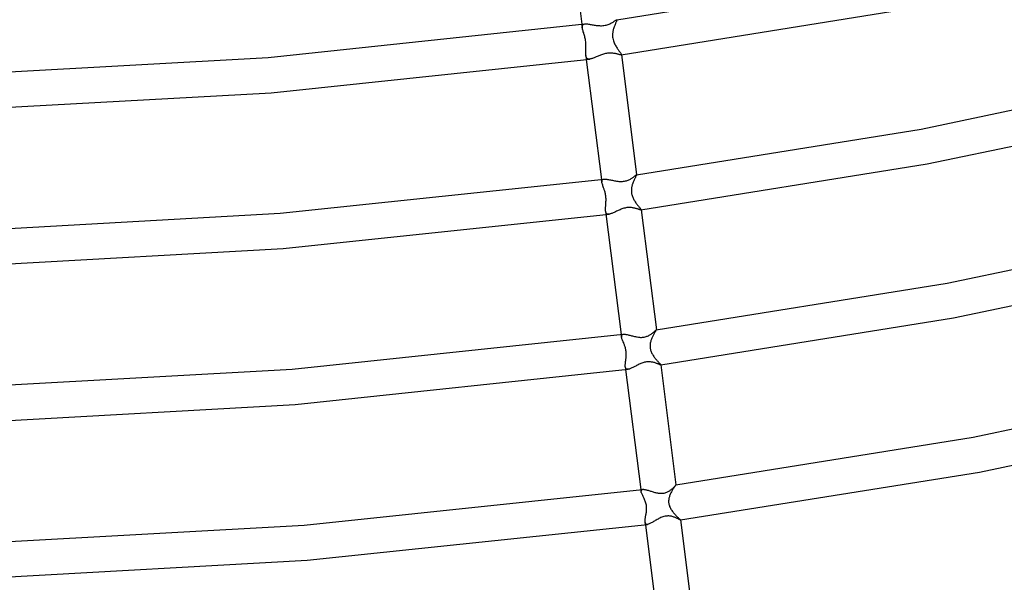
# Model space of a CAD drawing. Header units: millimetres. Extents: x -470 to 470, y -236 to 403.
# Tile 8 of 107: x 32 to 143, y -148 to -84. Entities that reach past the tile are written whole.
import ezdxf

# ---------------------------------------------------------------- set-up
doc = ezdxf.new("R2010")
doc.units = ezdxf.units.MM
doc.layers.add('HIDDEN', color=7, linetype='Continuous')
doc.layers.add('THICK', color=7, linetype='Continuous')

msp = doc.modelspace()

# ---------------------------------------------------------------- linework, layer by layer
at = {"layer": 'HIDDEN'}
for p, q in [((99.22, -84.54), (99.2, -84.59)), ((99.24, -84.49), (99.22, -84.54)), ((99.24, -84.4), (99.25, -84.4)), ((99.26, -84.46), (99.24, -84.49)), ((99.25, -84.4), (99.25, -84.4)), ((99.25, -84.4), (99.26, -84.4)), ((99.26, -84.39), (99.26, -84.41)), ((99.26, -84.4), (99.26, -84.4)), ((99.26, -84.4), (99.26, -84.41)), ((99.26, -84.41), (99.26, -84.41)), ((99.26, -84.41), (99.26, -84.43)), ((99.26, -84.43), (99.26, -84.46)), ((95.3, -84.92), (95.34, -85.3)), ((95.34, -85.16), (95.35, -85.1)), ((95.34, -85.23), (95.34, -85.16)), ((95.34, -85.3), (95.34, -85.23)), ((95.36, -85.38), (95.34, -85.3)), ((95.35, -85.1), (95.36, -85.05)), ((95.36, -85.05), (95.39, -85.01)), ((95.38, -85.47), (95.36, -85.38)), ((95.4, -85.57), (95.38, -85.47)), ((95.39, -85.01), (95.42, -84.97)), ((95.43, -85.67), (95.4, -85.57)), ((95.42, -84.97), (95.46, -84.94)), ((95.46, -84.94), (95.51, -84.91)), ((95.51, -84.91), (95.57, -84.89)), ((95.57, -84.89), (95.63, -84.88)), ((98.83, -85.6), (98.81, -85.69)), ((98.85, -85.51), (98.83, -85.6)), ((98.87, -85.43), (98.85, -85.51)), ((98.9, -85.33), (98.87, -85.43)), ((98.94, -85.22), (98.9, -85.33)), ((98.97, -85.13), (98.94, -85.22)), ((99.01, -85.04), (98.97, -85.13)), ((99.04, -84.95), (99.01, -85.04)), ((99.08, -84.87), (99.04, -84.95)), ((99.11, -84.79), (99.08, -84.87)), ((99.15, -84.72), (99.11, -84.79)), ((99.18, -84.65), (99.15, -84.72)), ((99.2, -84.59), (99.18, -84.65)), ((95.46, -85.77), (95.43, -85.67)), ((95.5, -85.88), (95.46, -85.77)), ((95.53, -85.98), (95.5, -85.88)), ((95.56, -86.08), (95.53, -85.98)), ((95.59, -86.19), (95.56, -86.08)), ((95.62, -86.3), (95.59, -86.19)), ((95.65, -86.41), (95.62, -86.3)), ((95.67, -86.52), (95.65, -86.41)), ((95.7, -86.64), (95.67, -86.52)), ((95.72, -86.76), (95.7, -86.64)), ((95.73, -86.88), (95.72, -86.76)), ((98.77, -85.97), (98.76, -86.09)), ((98.76, -86.09), (98.76, -86.22)), ((98.76, -86.22), (98.77, -86.36)), ((98.78, -85.87), (98.77, -85.97)), ((98.77, -86.36), (98.79, -86.5)), ((98.79, -85.78), (98.78, -85.87)), ((98.81, -85.69), (98.79, -85.78)), ((98.79, -86.5), (98.82, -86.65)), ((98.82, -86.65), (98.86, -86.78)), ((95.74, -87), (95.73, -86.88)), ((95.75, -87.12), (95.74, -87)), ((95.74, -87.82), (95.75, -87.73)), ((95.74, -87.91), (95.74, -87.82)), ((95.75, -87.23), (95.75, -87.12)), ((95.76, -87.34), (95.75, -87.23)), ((95.75, -87.54), (95.76, -87.44)), ((95.75, -87.63), (95.75, -87.54)), ((95.75, -87.73), (95.75, -87.63)), ((95.76, -87.44), (95.76, -87.34)), ((98.86, -86.78), (98.9, -86.91)), ((98.9, -86.91), (98.95, -87.02)), ((98.95, -87.02), (99, -87.13)), ((99, -87.13), (99.05, -87.23)), ((99.05, -87.23), (99.1, -87.33)), ((99.1, -87.33), (99.16, -87.42)), ((99.16, -87.42), (99.21, -87.51)), ((99.21, -87.51), (99.27, -87.6)), ((99.27, -87.6), (99.33, -87.69)), ((99.33, -87.69), (99.38, -87.77)), ((99.38, -87.77), (99.44, -87.84)), ((99.44, -87.84), (99.49, -87.91)), ((95.73, -87.99), (95.74, -87.91)), ((95.73, -88.07), (95.73, -87.99)), ((95.73, -88.15), (95.73, -88.07)), ((95.73, -88.23), (95.73, -88.15)), ((95.73, -88.3), (95.73, -88.23)), ((95.74, -88.37), (95.73, -88.3)), ((95.74, -88.44), (95.74, -88.37)), ((95.75, -88.51), (95.74, -88.44)), ((95.74, -88.44), (95.8, -88.89)), ((95.77, -88.56), (95.75, -88.51)), ((95.78, -88.62), (95.77, -88.56)), ((95.81, -88.67), (95.78, -88.62)), ((95.83, -88.71), (95.81, -88.67)), ((95.86, -88.75), (95.83, -88.71)), ((95.9, -88.78), (95.86, -88.75)), ((95.94, -88.81), (95.9, -88.78)), ((95.98, -88.83), (95.94, -88.81)), ((96.03, -88.84), (95.98, -88.83)), ((96.09, -88.84), (96.03, -88.84)), ((96.15, -88.84), (96.09, -88.84)), ((96.21, -88.84), (96.15, -88.84)), ((99.49, -87.91), (99.54, -87.98)), ((99.54, -87.98), (99.58, -88.04)), ((99.58, -88.04), (99.63, -88.1)), ((99.63, -88.1), (99.66, -88.15)), ((99.66, -88.15), (99.7, -88.19)), ((99.7, -88.19), (99.72, -88.24)), ((99.72, -88.24), (99.74, -88.27)), ((99.74, -88.37), (99.72, -88.37)), ((99.74, -88.27), (99.75, -88.3)), ((99.75, -88.36), (99.74, -88.37)), ((99.75, -88.3), (99.76, -88.32)), ((99.76, -88.35), (99.75, -88.35)), ((99.75, -88.35), (99.75, -88.36)), ((99.76, -88.32), (99.76, -88.34)), ((99.76, -88.34), (99.76, -88.35)), ((101.31, -102.29), (101.27, -102.36)), ((101.34, -102.22), (101.31, -102.29)), ((101.37, -102.16), (101.34, -102.22)), ((101.4, -102.11), (101.37, -102.16)), ((101.43, -102.06), (101.4, -102.11)), ((101.45, -102.02), (101.43, -102.06)), ((101.46, -101.99), (101.45, -102.02)), ((101.48, -101.96), (101.46, -101.99)), ((101.48, -101.92), (101.48, -101.92)), ((101.48, -101.92), (101.48, -101.92)), ((101.48, -101.92), (101.48, -101.92)), ((101.48, -101.92), (101.48, -101.92)), ((101.48, -101.92), (101.48, -101.92)), ((101.48, -101.92), (101.48, -101.93)), ((101.48, -101.92), (101.48, -101.93)), ((101.48, -101.93), (101.48, -101.94)), ((101.48, -101.94), (101.48, -101.96)), ((97.52, -102.45), (97.56, -102.76)), ((97.55, -102.69), (97.56, -102.62)), ((97.56, -102.76), (97.55, -102.69)), ((97.56, -102.62), (97.57, -102.57)), ((97.57, -102.83), (97.56, -102.76)), ((97.57, -102.57), (97.59, -102.52)), ((97.59, -102.92), (97.57, -102.83)), ((97.59, -102.52), (97.63, -102.48)), ((97.62, -103), (97.59, -102.92)), ((97.65, -103.09), (97.62, -103)), ((97.63, -102.48), (97.67, -102.45)), ((97.68, -103.19), (97.65, -103.09)), ((97.67, -102.45), (97.73, -102.43)), ((97.72, -103.29), (97.68, -103.19)), ((97.75, -103.4), (97.72, -103.29)), ((97.73, -102.43), (97.8, -102.41)), ((97.78, -103.47), (97.75, -103.4)), ((100.92, -103.37), (100.9, -103.46)), ((100.93, -103.28), (100.92, -103.37)), ((100.95, -103.2), (100.93, -103.28)), ((100.97, -103.12), (100.95, -103.2)), ((100.99, -103.04), (100.97, -103.12)), ((101.02, -102.97), (100.99, -103.04)), ((101.05, -102.87), (101.02, -102.97)), ((101.08, -102.77), (101.05, -102.87)), ((101.12, -102.68), (101.08, -102.77)), ((101.16, -102.6), (101.12, -102.68)), ((101.2, -102.51), (101.16, -102.6)), ((101.23, -102.43), (101.2, -102.51)), ((101.27, -102.36), (101.23, -102.43)), ((97.81, -103.55), (97.78, -103.47)), ((97.83, -103.62), (97.81, -103.55)), ((97.86, -103.7), (97.83, -103.62)), ((97.88, -103.79), (97.86, -103.7)), ((97.91, -103.88), (97.88, -103.79)), ((97.93, -103.97), (97.91, -103.88)), ((97.96, -104.07), (97.93, -103.97)), ((97.98, -104.18), (97.96, -104.07)), ((98, -104.29), (97.98, -104.18)), ((98.01, -104.4), (98, -104.29)), ((98.02, -104.52), (98.01, -104.4)), ((98.03, -104.63), (98.02, -104.52)), ((100.9, -103.46), (100.89, -103.55)), ((100.89, -103.55), (100.89, -103.65)), ((100.89, -103.65), (100.89, -103.75)), ((100.89, -103.75), (100.89, -103.86)), ((100.89, -103.86), (100.9, -103.96)), ((100.9, -103.96), (100.92, -104.07)), ((100.92, -104.07), (100.94, -104.17)), ((100.94, -104.17), (100.97, -104.27)), ((100.97, -104.27), (101, -104.37)), ((101, -104.37), (101.04, -104.47)), ((101.04, -104.47), (101.08, -104.56)), ((101.08, -104.56), (101.13, -104.66)), ((97.97, -105.65), (97.98, -105.56)), ((97.97, -105.74), (97.97, -105.65)), ((97.98, -105.56), (97.99, -105.47)), ((97.99, -105.37), (98, -105.27)), ((97.99, -105.47), (97.99, -105.37)), ((98, -105.27), (98.01, -105.17)), ((98.01, -105.17), (98.02, -105.07)), ((98.02, -104.96), (98.03, -104.85)), ((98.02, -105.07), (98.02, -104.96)), ((98.03, -104.74), (98.03, -104.63)), ((98.03, -104.85), (98.03, -104.74)), ((101.13, -104.66), (101.18, -104.75)), ((101.18, -104.75), (101.23, -104.83)), ((101.23, -104.83), (101.28, -104.92)), ((101.28, -104.92), (101.33, -105)), ((101.33, -105), (101.39, -105.08)), ((101.39, -105.08), (101.44, -105.16)), ((101.44, -105.16), (101.5, -105.23)), ((101.5, -105.23), (101.55, -105.3)), ((101.55, -105.3), (101.6, -105.37)), ((101.6, -105.37), (101.65, -105.43)), ((101.65, -105.43), (101.7, -105.49)), ((101.7, -105.49), (101.75, -105.55)), ((101.75, -105.55), (101.79, -105.6)), ((101.79, -105.6), (101.83, -105.65)), ((101.83, -105.65), (101.87, -105.69)), ((97.96, -105.82), (97.97, -105.74)), ((97.96, -105.9), (97.96, -105.82)), ((97.97, -105.97), (97.96, -105.9)), ((97.97, -106.04), (97.97, -105.97)), ((97.99, -106.11), (97.97, -106.04)), ((98, -106.17), (97.99, -106.11)), ((98.03, -106.23), (98, -106.17)), ((98.06, -106.27), (98.03, -106.23)), ((98.09, -106.31), (98.06, -106.27)), ((98.13, -106.34), (98.09, -106.31)), ((98.18, -106.36), (98.13, -106.34)), ((98.24, -106.37), (98.18, -106.36)), ((98.3, -106.38), (98.24, -106.37)), ((98.37, -106.37), (98.3, -106.38)), ((101.87, -105.69), (101.9, -105.73)), ((101.9, -105.73), (101.93, -105.77)), ((101.93, -105.77), (101.95, -105.8)), ((101.95, -105.8), (101.97, -105.83)), ((101.97, -105.89), (101.96, -105.89)), ((101.97, -105.83), (101.98, -105.85)), ((101.98, -105.89), (101.97, -105.89)), ((101.98, -105.85), (101.98, -105.87)), ((101.98, -105.87), (101.98, -105.87)), ((101.98, -105.87), (101.98, -105.88)), ((101.98, -105.88), (101.98, -105.88)), ((101.98, -105.88), (101.98, -105.89)), ((99.74, -119.98), (99.77, -120.23)), ((99.77, -120.12), (99.78, -120.07)), ((99.77, -120.17), (99.77, -120.12)), ((99.78, -120.07), (99.8, -120.03)), ((99.8, -120.03), (99.83, -120)), ((99.83, -120), (99.87, -119.97)), ((99.87, -119.97), (99.92, -119.96)), ((99.92, -119.96), (99.97, -119.95)), ((103.34, -120.08), (103.3, -120.16)), ((103.38, -120), (103.34, -120.08)), ((103.42, -119.93), (103.38, -120)), ((103.46, -119.86), (103.42, -119.93)), ((103.5, -119.79), (103.46, -119.86)), ((103.53, -119.73), (103.5, -119.79)), ((103.56, -119.68), (103.53, -119.73)), ((103.6, -119.63), (103.56, -119.68)), ((103.62, -119.58), (103.6, -119.63)), ((103.65, -119.54), (103.62, -119.58)), ((103.67, -119.51), (103.65, -119.54)), ((103.68, -119.49), (103.67, -119.51)), ((103.7, -119.47), (103.68, -119.49)), ((103.7, -119.45), (103.7, -119.45)), ((103.7, -119.45), (103.7, -119.45)), ((103.7, -119.45), (103.7, -119.45)), ((103.7, -119.45), (103.71, -119.45)), ((103.71, -119.45), (103.7, -119.45)), ((103.7, -119.45), (103.7, -119.47)), ((103.71, -119.45), (103.71, -119.45)), ((103.71, -119.45), (103.71, -119.45)), ((99.77, -120.23), (99.77, -120.17)), ((99.78, -120.3), (99.77, -120.23)), ((99.8, -120.37), (99.78, -120.3)), ((99.83, -120.45), (99.8, -120.37)), ((99.86, -120.54), (99.83, -120.45)), ((99.9, -120.63), (99.86, -120.54)), ((99.93, -120.72), (99.9, -120.63)), ((99.98, -120.82), (99.93, -120.72)), ((100.02, -120.92), (99.98, -120.82)), ((100.05, -120.99), (100.02, -120.92)), ((100.08, -121.07), (100.05, -120.99)), ((100.1, -121.14), (100.08, -121.07)), ((100.13, -121.22), (100.1, -121.14)), ((100.16, -121.3), (100.13, -121.22)), ((103.01, -121.05), (103, -121.15)), ((103, -121.15), (103, -121.25)), ((103, -121.25), (103, -121.35)), ((103.03, -120.95), (103.01, -121.05)), ((103.05, -120.86), (103.03, -120.95)), ((103.07, -120.76), (103.05, -120.86)), ((103.1, -120.67), (103.07, -120.76)), ((103.12, -120.59), (103.1, -120.67)), ((103.15, -120.5), (103.12, -120.59)), ((103.19, -120.41), (103.15, -120.5)), ((103.22, -120.32), (103.19, -120.41)), ((103.26, -120.24), (103.22, -120.32)), ((103.3, -120.16), (103.26, -120.24)), ((100.19, -121.39), (100.16, -121.3)), ((100.22, -121.48), (100.19, -121.39)), ((100.24, -121.58), (100.22, -121.48)), ((100.26, -121.69), (100.24, -121.58)), ((100.28, -121.79), (100.26, -121.69)), ((100.29, -121.9), (100.28, -121.79)), ((100.3, -122.01), (100.29, -121.9)), ((100.31, -122.12), (100.3, -122.01)), ((100.3, -122.44), (100.31, -122.33)), ((100.31, -122.22), (100.31, -122.12)), ((100.31, -122.33), (100.31, -122.22)), ((103, -121.35), (103.01, -121.45)), ((103.01, -121.45), (103.02, -121.55)), ((103.02, -121.55), (103.04, -121.64)), ((103.04, -121.64), (103.06, -121.74)), ((103.06, -121.74), (103.09, -121.84)), ((103.09, -121.84), (103.13, -121.93)), ((103.13, -121.93), (103.17, -122.03)), ((103.17, -122.03), (103.21, -122.12)), ((103.21, -122.12), (103.26, -122.2)), ((103.26, -122.2), (103.31, -122.29)), ((103.31, -122.29), (103.36, -122.37)), ((100.2, -123.36), (100.21, -123.28)), ((100.2, -123.43), (100.2, -123.36)), ((100.2, -123.5), (100.2, -123.43)), ((100.21, -123.28), (100.22, -123.2)), ((100.22, -123.2), (100.23, -123.11)), ((100.23, -123.11), (100.24, -123.03)), ((100.24, -123.03), (100.25, -122.93)), ((100.25, -122.93), (100.26, -122.84)), ((100.26, -122.84), (100.28, -122.74)), ((100.28, -122.74), (100.29, -122.64)), ((100.29, -122.64), (100.3, -122.54)), ((100.3, -122.54), (100.3, -122.44)), ((103.36, -122.37), (103.41, -122.45)), ((103.41, -122.45), (103.47, -122.53)), ((103.47, -122.53), (103.53, -122.61)), ((103.53, -122.61), (103.58, -122.68)), ((103.58, -122.68), (103.64, -122.75)), ((103.64, -122.75), (103.7, -122.82)), ((103.7, -122.82), (103.76, -122.89)), ((103.76, -122.89), (103.81, -122.95)), ((103.81, -122.95), (103.87, -123.01)), ((103.87, -123.01), (103.92, -123.07)), ((103.92, -123.07), (103.97, -123.12)), ((103.97, -123.12), (104.01, -123.17)), ((104.01, -123.17), (104.05, -123.22)), ((104.05, -123.22), (104.09, -123.26)), ((104.09, -123.26), (104.13, -123.3)), ((104.13, -123.3), (104.15, -123.33)), ((104.15, -123.33), (104.18, -123.35)), ((104.18, -123.35), (104.19, -123.37)), ((104.19, -123.37), (104.2, -123.39)), ((104.2, -123.39), (104.21, -123.4)), ((104.21, -123.41), (104.2, -123.41)), ((104.2, -123.41), (104.2, -123.41)), ((104.2, -123.41), (104.2, -123.41)), ((104.21, -123.4), (104.21, -123.41)), ((104.21, -123.41), (104.21, -123.41)), ((104.21, -123.41), (104.21, -123.41)), ((100.2, -123.57), (100.2, -123.5)), ((100.2, -123.63), (100.2, -123.57)), ((100.21, -123.69), (100.2, -123.63)), ((100.23, -123.74), (100.21, -123.69)), ((100.25, -123.78), (100.23, -123.74)), ((100.27, -123.82), (100.25, -123.78)), ((100.3, -123.86), (100.27, -123.82)), ((100.34, -123.88), (100.3, -123.86)), ((100.38, -123.9), (100.34, -123.88)), ((100.43, -123.91), (100.38, -123.9)), ((100.48, -123.91), (100.43, -123.91)), ((100.54, -123.91), (100.48, -123.91)), ((101.96, -137.5), (101.99, -137.7)), ((101.98, -137.65), (101.99, -137.6)), ((101.99, -137.7), (101.98, -137.65)), ((101.99, -137.6), (102, -137.56)), ((102, -137.76), (101.99, -137.7)), ((102, -137.56), (102.03, -137.53)), ((102.01, -137.82), (102, -137.76)), ((102.04, -137.88), (102.01, -137.82)), ((102.03, -137.53), (102.06, -137.51)), ((102.06, -137.95), (102.04, -137.88)), ((102.06, -137.51), (102.1, -137.49)), ((102.1, -137.49), (102.15, -137.48)), ((105.36, -137.86), (105.32, -137.95)), ((105.41, -137.77), (105.36, -137.86)), ((105.45, -137.68), (105.41, -137.77)), ((105.5, -137.6), (105.45, -137.68)), ((105.54, -137.52), (105.5, -137.6)), ((105.59, -137.45), (105.54, -137.52)), ((105.63, -137.38), (105.59, -137.45)), ((105.68, -137.31), (105.63, -137.38)), ((105.72, -137.25), (105.68, -137.31)), ((105.75, -137.19), (105.72, -137.25)), ((105.79, -137.14), (105.75, -137.19)), ((105.82, -137.1), (105.79, -137.14)), ((105.85, -137.06), (105.82, -137.1)), ((105.88, -137.03), (105.85, -137.06)), ((105.9, -137), (105.88, -137.03)), ((105.91, -136.99), (105.9, -137)), ((105.92, -136.97), (105.91, -136.99)), ((105.93, -136.97), (105.92, -136.97)), ((105.93, -136.97), (105.93, -136.97)), ((105.93, -136.97), (105.93, -136.97)), ((105.93, -136.97), (105.93, -136.97)), ((105.93, -136.97), (105.93, -136.97)), ((105.93, -136.97), (105.93, -136.97)), ((105.93, -136.97), (105.93, -136.97)), ((102.09, -138.02), (102.06, -137.95)), ((102.13, -138.1), (102.09, -138.02)), ((102.17, -138.18), (102.13, -138.1)), ((102.21, -138.27), (102.17, -138.18)), ((102.25, -138.35), (102.21, -138.27)), ((102.29, -138.44), (102.25, -138.35)), ((102.33, -138.53), (102.29, -138.44)), ((102.37, -138.63), (102.33, -138.53)), ((102.42, -138.73), (102.37, -138.63)), ((102.45, -138.83), (102.42, -138.73)), ((102.49, -138.94), (102.45, -138.83)), ((102.52, -139.05), (102.49, -138.94)), ((102.55, -139.16), (102.52, -139.05)), ((105.11, -138.68), (105.1, -138.77)), ((105.1, -138.77), (105.1, -138.87)), ((105.1, -138.87), (105.1, -138.96)), ((105.1, -138.96), (105.11, -139.05)), ((105.12, -138.58), (105.11, -138.68)), ((105.14, -138.49), (105.12, -138.58)), ((105.16, -138.4), (105.14, -138.49)), ((105.19, -138.31), (105.16, -138.4)), ((105.21, -138.22), (105.19, -138.31)), ((105.25, -138.13), (105.21, -138.22)), ((105.28, -138.04), (105.25, -138.13)), ((105.32, -137.95), (105.28, -138.04)), ((102.58, -139.27), (102.55, -139.16)), ((102.57, -140.16), (102.58, -140.06)), ((102.59, -139.39), (102.58, -139.27)), ((102.58, -140.06), (102.59, -139.96)), ((102.6, -139.51), (102.59, -139.39)), ((102.59, -139.96), (102.6, -139.85)), ((102.61, -139.63), (102.6, -139.51)), ((102.6, -139.85), (102.61, -139.74)), ((102.61, -139.74), (102.61, -139.63)), ((105.11, -139.05), (105.13, -139.15)), ((105.13, -139.15), (105.15, -139.24)), ((105.15, -139.24), (105.18, -139.33)), ((105.18, -139.33), (105.21, -139.43)), ((105.21, -139.43), (105.26, -139.52)), ((105.26, -139.52), (105.3, -139.61)), ((105.3, -139.61), (105.35, -139.71)), ((105.35, -139.71), (105.41, -139.8)), ((105.41, -139.8), (105.47, -139.89)), ((105.47, -139.89), (105.53, -139.98)), ((105.53, -139.98), (105.6, -140.06)), ((105.6, -140.06), (105.66, -140.14)), ((105.66, -140.14), (105.73, -140.22)), ((102.43, -141.02), (102.44, -140.95)), ((102.43, -141.09), (102.43, -141.02)), ((102.43, -141.15), (102.43, -141.09)), ((102.43, -141.21), (102.43, -141.15)), ((102.44, -141.27), (102.43, -141.21)), ((102.44, -140.95), (102.45, -140.87)), ((102.46, -141.32), (102.44, -141.27)), ((102.45, -140.87), (102.46, -140.79)), ((102.46, -140.79), (102.47, -140.71)), ((102.47, -140.71), (102.49, -140.62)), ((102.49, -140.62), (102.5, -140.53)), ((102.5, -140.53), (102.52, -140.44)), ((102.52, -140.44), (102.54, -140.35)), ((102.54, -140.35), (102.55, -140.26)), ((102.55, -140.26), (102.57, -140.16)), ((105.73, -140.22), (105.8, -140.3)), ((105.8, -140.3), (105.86, -140.37)), ((105.86, -140.37), (105.93, -140.44)), ((105.93, -140.44), (105.99, -140.5)), ((105.99, -140.5), (106.05, -140.57)), ((106.05, -140.57), (106.11, -140.62)), ((106.11, -140.62), (106.17, -140.68)), ((106.17, -140.68), (106.22, -140.73)), ((106.22, -140.73), (106.26, -140.77)), ((106.26, -140.77), (106.31, -140.81)), ((106.31, -140.81), (106.34, -140.84)), ((106.34, -140.84), (106.37, -140.87)), ((106.37, -140.87), (106.4, -140.9)), ((106.4, -140.9), (106.41, -140.92)), ((106.41, -140.92), (106.43, -140.93)), ((106.43, -140.93), (106.43, -140.94)), ((106.43, -140.94), (106.43, -140.94)), ((106.43, -140.94), (106.43, -140.94)), ((106.43, -140.94), (106.43, -140.94)), ((106.43, -140.94), (106.43, -140.94)), ((106.43, -140.94), (106.43, -140.94)), ((106.43, -140.94), (106.43, -140.94)), ((102.48, -141.36), (102.46, -141.32)), ((102.51, -141.4), (102.48, -141.36)), ((102.55, -141.42), (102.51, -141.4)), ((102.6, -141.44), (102.55, -141.42)), ((102.65, -141.44), (102.6, -141.44)), ((102.71, -141.44), (102.65, -141.44))]:
    msp.add_line(p, q, dxfattribs=at)
at = {"layer": 'THICK'}
for p, q in [((93.58, -71.37), (95.3, -84.92)), ((99.24, -84.4), (130.69, -79.35)), ((99.72, -88.37), (131.37, -83.29)), ((98.96, -84.57), (99.02, -84.53)), ((99.02, -84.53), (99.07, -84.49)), ((99.07, -84.49), (99.12, -84.46)), ((99.12, -84.46), (99.16, -84.44)), ((99.16, -84.44), (99.2, -84.42)), ((99.2, -84.42), (99.22, -84.4)), ((99.22, -84.4), (99.24, -84.4)), ((59.84, -88.66), (95.63, -84.88)), ((95.63, -84.88), (95.7, -84.87)), ((95.7, -84.87), (95.78, -84.87)), ((95.78, -84.87), (95.86, -84.88)), ((95.86, -84.88), (95.95, -84.88)), ((95.95, -84.88), (96.04, -84.9)), ((96.04, -84.9), (96.14, -84.91)), ((96.14, -84.91), (96.24, -84.93)), ((96.24, -84.93), (96.35, -84.94)), ((96.35, -84.94), (96.46, -84.96)), ((96.46, -84.96), (96.57, -84.98)), ((96.57, -84.98), (96.68, -85)), ((96.68, -85), (96.79, -85.02)), ((96.79, -85.02), (96.91, -85.04)), ((96.91, -85.04), (97.03, -85.05)), ((97.03, -85.05), (97.15, -85.06)), ((97.15, -85.06), (97.27, -85.07)), ((97.27, -85.07), (97.4, -85.08)), ((97.4, -85.08), (97.53, -85.08)), ((97.53, -85.08), (97.66, -85.07)), ((97.66, -85.07), (97.78, -85.06)), ((97.78, -85.06), (97.91, -85.03)), ((97.91, -85.03), (98.04, -85.01)), ((98.04, -85.01), (98.15, -84.97)), ((98.15, -84.97), (98.27, -84.94)), ((98.27, -84.94), (98.37, -84.89)), ((98.37, -84.89), (98.47, -84.85)), ((98.47, -84.85), (98.57, -84.8)), ((98.57, -84.8), (98.66, -84.76)), ((98.66, -84.76), (98.74, -84.71)), ((98.74, -84.71), (98.82, -84.66)), ((98.82, -84.66), (98.89, -84.61)), ((98.89, -84.61), (98.96, -84.57)), ((23.38, -90.69), (59.84, -88.66)), ((60.2, -92.65), (96.21, -88.84)), ((95.8, -88.89), (97.52, -102.45)), ((96.28, -88.83), (96.21, -88.84)), ((96.35, -88.81), (96.28, -88.83)), ((96.43, -88.79), (96.35, -88.81)), ((96.5, -88.77), (96.43, -88.79)), ((96.58, -88.74), (96.5, -88.77)), ((96.67, -88.71), (96.58, -88.74)), ((96.75, -88.67), (96.67, -88.71)), ((96.84, -88.63), (96.75, -88.67)), ((96.93, -88.6), (96.84, -88.63)), ((97.03, -88.56), (96.93, -88.6)), ((97.12, -88.52), (97.03, -88.56)), ((97.22, -88.48), (97.12, -88.52)), ((97.32, -88.44), (97.22, -88.48)), ((97.42, -88.4), (97.32, -88.44)), ((97.53, -88.36), (97.42, -88.4)), ((97.63, -88.32), (97.53, -88.36)), ((97.74, -88.29), (97.63, -88.32)), ((97.85, -88.26), (97.74, -88.29)), ((97.96, -88.23), (97.85, -88.26)), ((98.07, -88.21), (97.96, -88.23)), ((98.18, -88.19), (98.07, -88.21)), ((98.29, -88.18), (98.18, -88.19)), ((98.4, -88.17), (98.29, -88.18)), ((98.5, -88.17), (98.4, -88.17)), ((98.61, -88.17), (98.5, -88.17)), ((98.71, -88.18), (98.61, -88.17)), ((98.81, -88.19), (98.71, -88.18)), ((98.9, -88.2), (98.81, -88.19)), ((98.99, -88.21), (98.9, -88.2)), ((99.08, -88.23), (98.99, -88.21)), ((99.17, -88.25), (99.08, -88.23)), ((99.25, -88.27), (99.17, -88.25)), ((99.32, -88.29), (99.25, -88.27)), ((99.39, -88.3), (99.32, -88.29)), ((99.46, -88.32), (99.39, -88.3)), ((99.52, -88.33), (99.46, -88.32)), ((99.57, -88.35), (99.52, -88.33)), ((99.62, -88.36), (99.57, -88.35)), ((99.66, -88.37), (99.62, -88.36)), ((99.7, -88.37), (99.66, -88.37)), ((99.72, -88.37), (99.7, -88.37)), ((99.76, -88.32), (101.48, -101.92)), ((133.63, -96.76), (164.53, -90.26)), ((23.51, -94.69), (60.2, -92.65)), ((134.32, -100.7), (165.42, -94.16)), ((101.48, -101.92), (133.63, -96.76)), ((101.96, -105.89), (134.32, -100.7)), ((100.85, -102.36), (100.93, -102.32)), ((100.93, -102.32), (101, -102.27)), ((101, -102.27), (101.06, -102.23)), ((101.06, -102.23), (101.12, -102.18)), ((101.12, -102.18), (101.18, -102.14)), ((101.18, -102.14), (101.23, -102.1)), ((101.23, -102.1), (101.28, -102.06)), ((101.28, -102.06), (101.32, -102.03)), ((101.32, -102.03), (101.36, -102)), ((101.36, -102), (101.4, -101.97)), ((101.4, -101.97), (101.42, -101.95)), ((101.42, -101.95), (101.45, -101.94)), ((101.45, -101.94), (101.46, -101.92)), ((101.46, -101.92), (101.48, -101.92)), ((61.2, -106.28), (97.8, -102.41)), ((97.8, -102.41), (97.87, -102.41)), ((97.87, -102.41), (97.94, -102.41)), ((97.94, -102.41), (98.03, -102.41)), ((98.03, -102.41), (98.12, -102.42)), ((98.12, -102.42), (98.21, -102.44)), ((98.21, -102.44), (98.31, -102.46)), ((98.31, -102.46), (98.41, -102.48)), ((98.41, -102.48), (98.52, -102.5)), ((98.52, -102.5), (98.63, -102.53)), ((98.63, -102.53), (98.75, -102.55)), ((98.75, -102.55), (98.86, -102.58)), ((98.86, -102.58), (98.98, -102.6)), ((98.98, -102.6), (99.1, -102.62)), ((99.1, -102.62), (99.22, -102.64)), ((99.22, -102.64), (99.35, -102.66)), ((99.35, -102.66), (99.47, -102.67)), ((99.47, -102.67), (99.61, -102.68)), ((99.61, -102.68), (99.74, -102.68)), ((99.74, -102.68), (99.88, -102.68)), ((99.88, -102.68), (100.01, -102.66)), ((100.01, -102.66), (100.12, -102.65)), ((100.12, -102.65), (100.23, -102.62)), ((100.23, -102.62), (100.33, -102.6)), ((100.33, -102.6), (100.43, -102.56)), ((100.43, -102.56), (100.52, -102.53)), ((100.52, -102.53), (100.61, -102.49)), ((100.61, -102.49), (100.7, -102.45)), ((100.7, -102.45), (100.78, -102.41)), ((100.78, -102.41), (100.85, -102.36)), ((100.28, -105.66), (100.17, -105.68)), ((100.39, -105.64), (100.28, -105.66)), ((100.5, -105.63), (100.39, -105.64)), ((100.6, -105.63), (100.5, -105.63)), ((100.71, -105.62), (100.6, -105.63)), ((100.81, -105.63), (100.71, -105.62)), ((100.91, -105.63), (100.81, -105.63)), ((101, -105.65), (100.91, -105.63)), ((101.09, -105.66), (101, -105.65)), ((101.18, -105.68), (101.09, -105.66)), ((23.91, -108.36), (61.2, -106.28)), ((61.55, -110.26), (98.37, -106.37)), ((97.97, -106.04), (99.74, -119.98)), ((98.44, -106.36), (98.37, -106.37)), ((98.51, -106.34), (98.44, -106.36)), ((98.59, -106.32), (98.51, -106.34)), ((98.67, -106.29), (98.59, -106.32)), ((98.75, -106.26), (98.67, -106.29)), ((98.84, -106.22), (98.75, -106.26)), ((98.93, -106.18), (98.84, -106.22)), ((99.02, -106.14), (98.93, -106.18)), ((99.11, -106.1), (99.02, -106.14)), ((99.21, -106.05), (99.11, -106.1)), ((99.31, -106.01), (99.21, -106.05)), ((99.41, -105.96), (99.31, -106.01)), ((99.51, -105.91), (99.41, -105.96)), ((99.62, -105.87), (99.51, -105.91)), ((99.72, -105.82), (99.62, -105.87)), ((99.83, -105.78), (99.72, -105.82)), ((99.94, -105.75), (99.83, -105.78)), ((100.05, -105.71), (99.94, -105.75)), ((100.17, -105.68), (100.05, -105.71)), ((101.27, -105.7), (101.18, -105.68)), ((101.35, -105.72), (101.27, -105.7)), ((101.43, -105.74), (101.35, -105.72)), ((101.5, -105.76), (101.43, -105.74)), ((101.57, -105.78), (101.5, -105.76)), ((101.64, -105.8), (101.57, -105.78)), ((101.7, -105.82), (101.64, -105.8)), ((101.75, -105.84), (101.7, -105.82)), ((101.8, -105.85), (101.75, -105.84)), ((101.85, -105.87), (101.8, -105.85)), ((101.88, -105.88), (101.85, -105.87)), ((101.92, -105.89), (101.88, -105.88)), ((101.94, -105.89), (101.92, -105.89)), ((101.96, -105.89), (101.94, -105.89)), ((101.98, -105.87), (103.71, -119.45)), ((136.58, -114.17), (168.15, -107.53)), ((24.04, -112.35), (61.55, -110.26)), ((137.27, -118.11), (169.05, -111.43)), ((103.7, -119.45), (136.58, -114.17)), ((104.2, -123.41), (137.27, -118.11)), ((62.56, -123.9), (99.97, -119.95)), ((99.97, -119.95), (100.03, -119.94)), ((100.03, -119.94), (100.1, -119.94)), ((100.1, -119.94), (100.17, -119.95)), ((100.17, -119.95), (100.25, -119.96)), ((100.25, -119.96), (100.33, -119.97)), ((100.33, -119.97), (100.42, -119.99)), ((100.42, -119.99), (100.51, -120.01)), ((100.51, -120.01), (100.6, -120.04)), ((100.6, -120.04), (100.7, -120.06)), ((100.7, -120.06), (100.81, -120.09)), ((100.81, -120.09), (100.91, -120.12)), ((100.91, -120.12), (101.02, -120.14)), ((102.73, -120.15), (102.82, -120.11)), ((102.82, -120.11), (102.9, -120.07)), ((102.9, -120.07), (102.98, -120.02)), ((102.98, -120.02), (103.05, -119.98)), ((103.05, -119.98), (103.13, -119.93)), ((103.13, -119.93), (103.19, -119.88)), ((103.19, -119.88), (103.26, -119.83)), ((103.26, -119.83), (103.32, -119.79)), ((103.32, -119.79), (103.37, -119.74)), ((103.37, -119.74), (103.43, -119.7)), ((103.43, -119.7), (103.47, -119.66)), ((103.47, -119.66), (103.52, -119.62)), ((103.52, -119.62), (103.56, -119.58)), ((103.56, -119.58), (103.59, -119.55)), ((103.59, -119.55), (103.62, -119.52)), ((103.62, -119.52), (103.65, -119.49)), ((103.65, -119.49), (103.67, -119.47)), ((103.67, -119.47), (103.69, -119.46)), ((103.69, -119.46), (103.7, -119.45)), ((103.7, -119.45), (103.7, -119.45)), ((101.02, -120.14), (101.12, -120.17)), ((101.12, -120.17), (101.23, -120.2)), ((101.23, -120.2), (101.34, -120.22)), ((101.34, -120.22), (101.45, -120.24)), ((101.45, -120.24), (101.56, -120.26)), ((101.56, -120.26), (101.68, -120.28)), ((101.68, -120.28), (101.79, -120.29)), ((101.79, -120.29), (101.91, -120.3)), ((101.91, -120.3), (102.02, -120.3)), ((102.02, -120.3), (102.13, -120.29)), ((102.13, -120.29), (102.25, -120.28)), ((102.25, -120.28), (102.35, -120.27)), ((102.35, -120.27), (102.45, -120.24)), ((102.45, -120.24), (102.55, -120.22)), ((102.55, -120.22), (102.64, -120.18)), ((102.64, -120.18), (102.73, -120.15)), ((101.57, -123.45), (101.48, -123.5)), ((101.67, -123.4), (101.57, -123.45)), ((101.77, -123.35), (101.67, -123.4)), ((101.87, -123.31), (101.77, -123.35)), ((101.97, -123.26), (101.87, -123.31)), ((102.07, -123.22), (101.97, -123.26)), ((102.17, -123.18), (102.07, -123.22)), ((102.28, -123.15), (102.17, -123.18)), ((102.39, -123.12), (102.28, -123.15)), ((102.49, -123.1), (102.39, -123.12)), ((102.6, -123.08), (102.49, -123.1)), ((102.72, -123.07), (102.6, -123.08)), ((102.83, -123.06), (102.72, -123.07)), ((102.94, -123.07), (102.83, -123.06)), ((103.05, -123.07), (102.94, -123.07)), ((103.15, -123.09), (103.05, -123.07)), ((103.24, -123.1), (103.15, -123.09)), ((103.33, -123.12), (103.24, -123.1)), ((103.42, -123.14), (103.33, -123.12)), ((103.5, -123.16), (103.42, -123.14)), ((103.58, -123.19), (103.5, -123.16)), ((103.65, -123.21), (103.58, -123.19)), ((103.72, -123.24), (103.65, -123.21)), ((103.79, -123.26), (103.72, -123.24)), ((103.85, -123.29), (103.79, -123.26)), ((103.91, -123.31), (103.85, -123.29)), ((103.97, -123.33), (103.91, -123.31)), ((104.02, -123.35), (103.97, -123.33)), ((104.06, -123.37), (104.02, -123.35)), ((104.1, -123.39), (104.06, -123.37)), ((104.14, -123.4), (104.1, -123.39)), ((104.16, -123.41), (104.14, -123.4)), ((104.18, -123.41), (104.16, -123.41)), ((104.2, -123.41), (104.18, -123.41)), ((104.21, -123.4), (105.93, -136.97)), ((24.44, -126.02), (62.56, -123.9)), ((62.91, -127.88), (100.54, -123.91)), ((100.2, -123.63), (101.96, -137.5)), ((100.6, -123.89), (100.54, -123.91)), ((100.66, -123.88), (100.6, -123.89)), ((100.73, -123.86), (100.66, -123.88)), ((100.8, -123.83), (100.73, -123.86)), ((100.88, -123.8), (100.8, -123.83)), ((100.96, -123.76), (100.88, -123.8)), ((101.04, -123.72), (100.96, -123.76)), ((101.12, -123.68), (101.04, -123.72)), ((101.21, -123.64), (101.12, -123.68)), ((101.29, -123.59), (101.21, -123.64)), ((101.39, -123.55), (101.29, -123.59)), ((101.48, -123.5), (101.39, -123.55)), ((139.51, -131.58), (171.78, -124.8)), ((24.57, -130.02), (62.91, -127.88)), ((140.21, -135.52), (172.68, -128.69)), ((105.93, -136.97), (139.51, -131.58)), ((106.43, -140.94), (140.21, -135.52)), ((63.93, -141.52), (102.15, -137.48)), ((102.15, -137.48), (102.2, -137.47)), ((102.2, -137.47), (102.25, -137.47)), ((102.25, -137.47), (102.31, -137.48)), ((102.31, -137.48), (102.38, -137.49)), ((102.38, -137.49), (102.45, -137.5)), ((102.45, -137.5), (102.53, -137.52)), ((102.53, -137.52), (102.61, -137.54)), ((102.61, -137.54), (102.69, -137.57)), ((102.69, -137.57), (102.78, -137.59)), ((102.78, -137.59), (102.86, -137.62)), ((102.86, -137.62), (102.96, -137.65)), ((102.96, -137.65), (103.05, -137.68)), ((103.05, -137.68), (103.14, -137.7)), ((103.14, -137.7), (103.24, -137.73)), ((103.24, -137.73), (103.34, -137.76)), ((103.34, -137.76), (103.43, -137.79)), ((103.43, -137.79), (103.53, -137.82)), ((103.53, -137.82), (103.63, -137.84)), ((103.63, -137.84), (103.73, -137.87)), ((103.73, -137.87), (103.83, -137.89)), ((103.83, -137.89), (103.93, -137.9)), ((103.93, -137.9), (104.04, -137.92)), ((104.04, -137.92), (104.15, -137.93)), ((104.15, -137.93), (104.26, -137.93)), ((104.26, -137.93), (104.37, -137.93)), ((104.37, -137.93), (104.48, -137.92)), ((104.48, -137.92), (104.59, -137.9)), ((104.59, -137.9), (104.69, -137.87)), ((104.69, -137.87), (104.79, -137.84)), ((104.79, -137.84), (104.88, -137.81)), ((104.88, -137.81), (104.97, -137.77)), ((104.97, -137.77), (105.06, -137.72)), ((105.06, -137.72), (105.14, -137.68)), ((105.14, -137.68), (105.22, -137.63)), ((105.22, -137.63), (105.29, -137.58)), ((105.29, -137.58), (105.36, -137.52)), ((105.36, -137.52), (105.43, -137.47)), ((105.43, -137.47), (105.49, -137.42)), ((105.49, -137.42), (105.56, -137.37)), ((105.56, -137.37), (105.61, -137.31)), ((105.61, -137.31), (105.66, -137.26)), ((105.66, -137.26), (105.71, -137.22)), ((105.71, -137.22), (105.76, -137.17)), ((105.76, -137.17), (105.8, -137.13)), ((105.8, -137.13), (105.83, -137.09)), ((105.83, -137.09), (105.86, -137.06)), ((105.86, -137.06), (105.88, -137.03)), ((105.88, -137.03), (105.9, -137.01)), ((105.9, -137.01), (105.92, -136.99)), ((105.92, -136.98), (105.93, -136.97)), ((105.92, -136.99), (105.92, -136.98)), ((102.43, -141.21), (104.18, -155.03)), ((103.22, -141.23), (103.14, -141.28)), ((103.31, -141.18), (103.22, -141.23)), ((103.4, -141.13), (103.31, -141.18)), ((103.5, -141.07), (103.4, -141.13)), ((103.59, -141.02), (103.5, -141.07)), ((103.69, -140.96), (103.59, -141.02)), ((103.79, -140.9), (103.69, -140.96)), ((103.9, -140.85), (103.79, -140.9)), ((104, -140.79), (103.9, -140.85)), ((104.11, -140.73), (104, -140.79)), ((104.22, -140.68), (104.11, -140.73)), ((104.33, -140.64), (104.22, -140.68)), ((104.45, -140.59), (104.33, -140.64)), ((104.57, -140.56), (104.45, -140.59)), ((104.69, -140.53), (104.57, -140.56)), ((104.81, -140.51), (104.69, -140.53)), ((104.92, -140.5), (104.81, -140.51)), ((105.02, -140.49), (104.92, -140.5)), ((105.12, -140.49), (105.02, -140.49)), ((105.22, -140.5), (105.12, -140.49)), ((105.32, -140.52), (105.22, -140.5)), ((105.42, -140.53), (105.32, -140.52)), ((105.51, -140.56), (105.42, -140.53)), ((105.6, -140.58), (105.51, -140.56)), ((105.68, -140.61), (105.6, -140.58)), ((105.76, -140.64), (105.68, -140.61)), ((105.84, -140.67), (105.76, -140.64)), ((105.92, -140.7), (105.84, -140.67)), ((105.99, -140.73), (105.92, -140.7)), ((106.05, -140.76), (105.99, -140.73)), ((106.12, -140.79), (106.05, -140.76)), ((106.17, -140.82), (106.12, -140.79)), ((106.22, -140.84), (106.17, -140.82)), ((106.27, -140.87), (106.22, -140.84)), ((106.31, -140.89), (106.27, -140.87)), ((106.35, -140.91), (106.31, -140.89)), ((106.38, -140.92), (106.35, -140.91)), ((106.4, -140.93), (106.38, -140.92)), ((106.42, -140.94), (106.4, -140.93)), ((106.43, -140.94), (106.42, -140.94)), ((106.43, -140.94), (108.15, -154.5)), ((24.97, -143.69), (63.93, -141.52)), ((64.27, -145.5), (102.71, -141.44)), ((102.77, -141.43), (102.71, -141.44)), ((102.83, -141.41), (102.77, -141.43)), ((102.9, -141.38), (102.83, -141.41)), ((102.98, -141.35), (102.9, -141.38)), ((103.06, -141.32), (102.98, -141.35)), ((103.14, -141.28), (103.06, -141.32)), ((25.11, -147.68), (64.27, -145.5))]:
    msp.add_line(p, q, dxfattribs=at)

doc.saveas('drawing.dxf')
